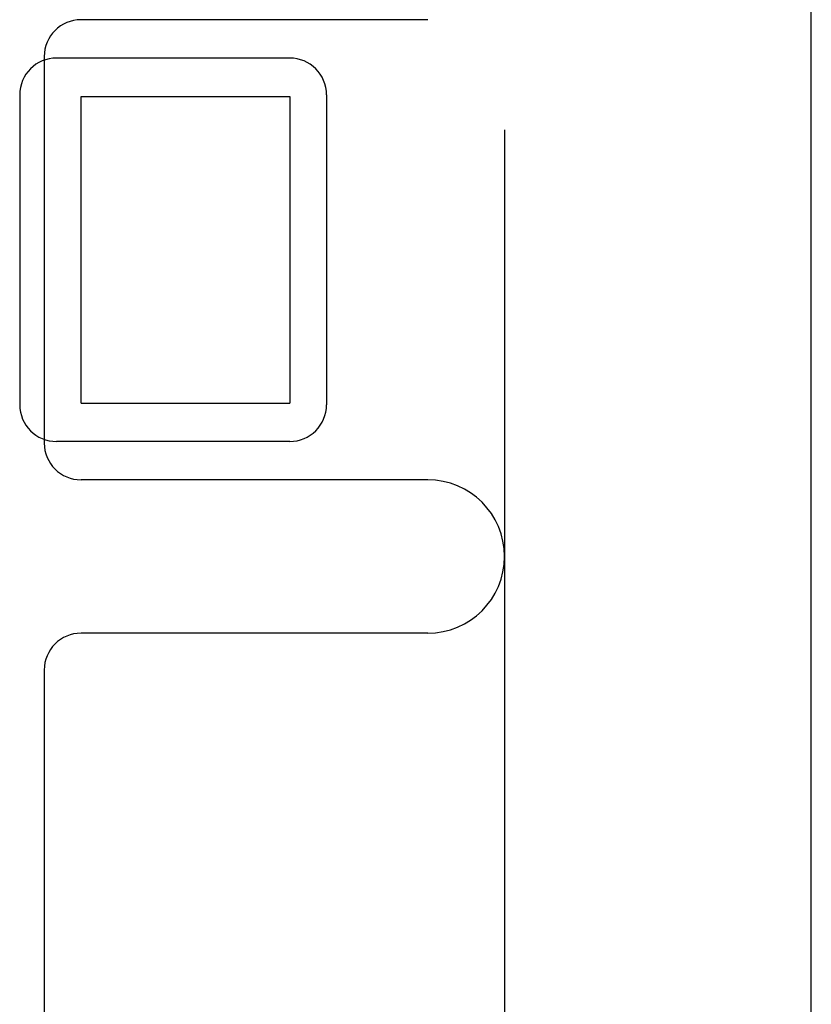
# Model space of a CAD drawing. Header units: inches. Extents: x 0 to 204, y 0 to 132.
# Tile 74 of 112: x 116.834 to 117.156, y 48.17 to 48.571. Entities that reach past the tile are written whole.
import ezdxf

# ---------------------------------------------------------------- set-up
doc = ezdxf.new("R2010")
doc.units = ezdxf.units.IN
doc.header["$LTSCALE"] = 11.243375
doc.header["$MEASUREMENT"] = 0
doc.linetypes.add('HIDDEN', pattern=[0.2, 0.1, -0.1])
doc.layers.add('DEFAULT_2', color=8, linetype='HIDDEN')

msp = doc.modelspace()

# ---------------------------------------------------------------- linework, layer by layer
at = {"layer": 'DEFAULT_2', "color": 8, "linetype": 'HIDDEN'}
for p, q in [((117.0315, 50.77459), (117.0315, 47.80459)), ((117.1565, 47.81959), (117.1565, 50.75959)), ((117.00025, 48.57084), (116.859, 48.57084)), ((116.844, 48.55584), (116.844, 48.39834)), ((116.944, 48.55521), (116.849, 48.55521)), ((116.834, 48.54021), (116.834, 48.41396)), ((116.959, 48.54021), (116.959, 48.41396)), ((116.859, 48.41459), (116.859, 48.53959)), ((116.859, 48.53959), (116.944, 48.53959)), ((116.944, 48.53959), (116.944, 48.41459)), ((116.859, 48.41459), (116.944, 48.41459)), ((116.944, 48.39896), (116.849, 48.39896)), ((117.00025, 48.38334), (116.859, 48.38334)), ((117.00025, 48.32084), (116.859, 48.32084)), ((116.844, 48.30584), (116.844, 48.08602))]:
    msp.add_line(p, q, dxfattribs=at)
for centre, radius, start, end in [((116.859, 48.55584), 0.015, 90, 180), ((116.849, 48.54021), 0.015, 90, 180), ((116.944, 48.54021), 0.015, 0, 90), ((116.849, 48.41396), 0.015, 180, 270), ((116.944, 48.41396), 0.015, 270, 360), ((116.859, 48.39834), 0.015, 180, 270), ((117.00025, 48.35209), 0.03125, 270, 90), ((116.859, 48.30584), 0.015, 90, 180)]:
    msp.add_arc(centre, radius, start, end, dxfattribs=at)

doc.saveas('drawing.dxf')
